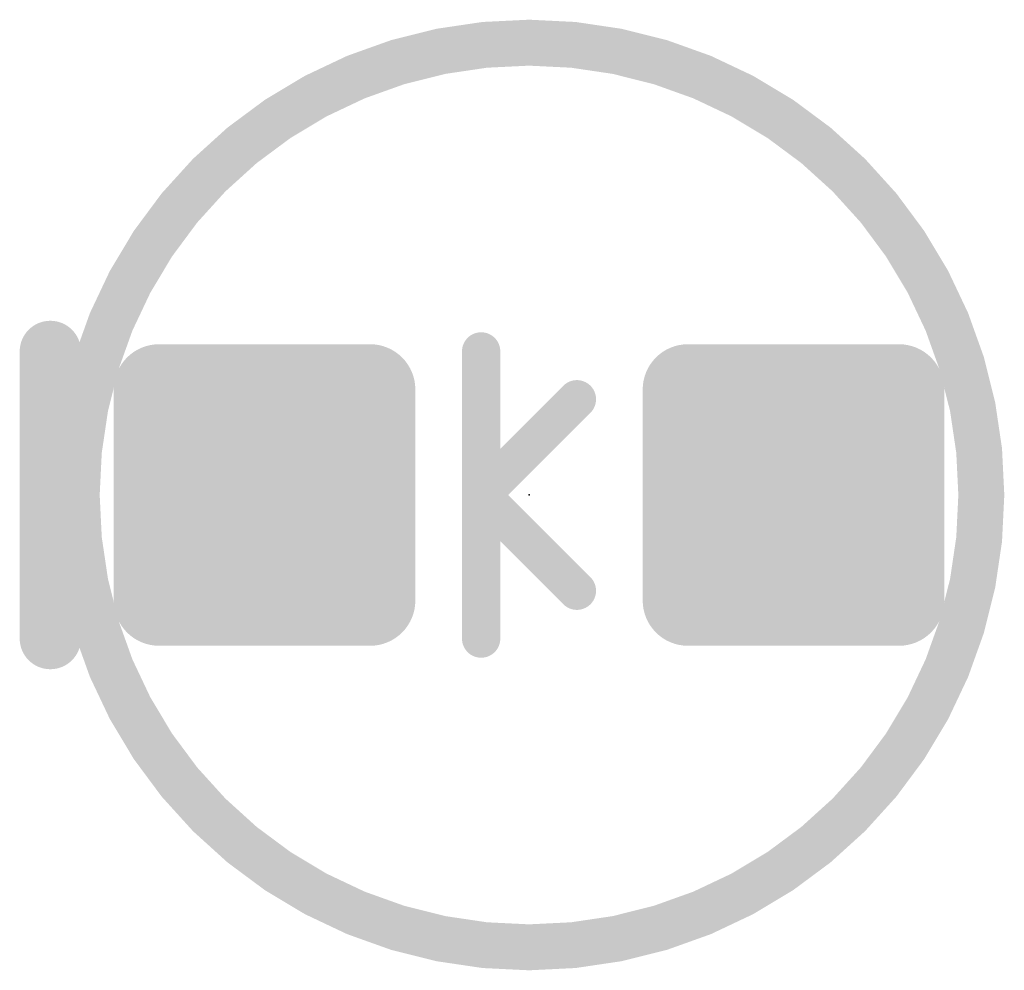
# Model space of a CAD drawing. Extents: x -35 to 35, y -57 to 81.
# Tile 65 of 153: x 5.93 to 9.2, y 6.04 to 9.2. Entities that reach past the tile are written whole.
import ezdxf

# ---------------------------------------------------------------- set-up
doc = ezdxf.new("R2010")
doc.units = 0
for name, color, linetype in [('1', 22, 'CONTINUOUS'), ('21', 7, 'CONTINUOUS'), ('23', 7, 'CONTINUOUS'), ('51', 53, 'CONTINUOUS')]:
    doc.layers.add(name, color=color, linetype=linetype)

# ---------------------------------------------------------------- blocks, each defined once
blk = doc.blocks.new('RECT160000X160000R30')
at = {"const_width": 0.15}
blk.add_lwpolyline([(0.425, -0.35), (0.425, 0.35, 0.4142), (0.35, 0.425), (-0.35, 0.425, 0.4142), (-0.425, 0.35), (-0.425, -0.35, 0.4142), (-0.35, -0.425), (0.35, -0.425, 0.4142)], format="xyb", close=True, dxfattribs=at)
blk.add_solid([(-0.3754, -0.3754), (0.3754, -0.3754), (-0.3754, 0.3754), (0.3754, 0.3754)])

msp = doc.modelspace()

# ---------------------------------------------------------------- linework, layer by layer
at = {"layer": '21', "const_width": 0.2032}
msp.add_lwpolyline([(6.0325, 7.1438), (6.0325, 8.0962)], dxfattribs=at)
at = {"layer": '21', "const_width": 0.1016}
for points in [[(6.0833, 8.0962, 1), (5.9817, 8.0962)], [(5.9817, 7.1438, 1), (6.0833, 7.1438)]]:
    msp.add_lwpolyline(points, format="xyb", dxfattribs=at)
at = {"layer": '23'}
msp.add_point((7.62, 7.62), dxfattribs=at)
msp.add_point((7.62, 7.62), dxfattribs=at)
at = {"layer": '51'}
for points, const_width in [([(7.62, 6.12, 1), (7.62, 9.12, 1), (7.62, 6.12)], 0.1524), ([(7.493, 8.0962, 1), (7.4295, 8.0962)], 0.0635), ([(7.8012, 7.915, 1), (7.7563, 7.96)], 0.0635), ([(7.493, 7.62, 1), (7.4295, 7.62)], 0.0635), ([(7.4837, 7.6425, 1), (7.4388, 7.5975)], 0.0635), ([(7.4388, 7.6425, 1), (7.4837, 7.5975)], 0.0635), ([(7.4295, 7.62, 1), (7.493, 7.62)], 0.0635), ([(7.7563, 7.28, 1), (7.8012, 7.325)], 0.0635), ([(7.4295, 7.1438, 1), (7.493, 7.1438)], 0.0635)]:
    msp.add_lwpolyline(points, format="xyb", dxfattribs=dict(at, const_width=const_width))
at = {"layer": '51', "const_width": 0.127}
for points in [[(7.4613, 7.62), (7.4613, 8.0962)], [(7.4613, 7.62), (7.7788, 7.9375)], [(7.4613, 7.1438), (7.4613, 7.62)], [(7.4613, 7.62), (7.7788, 7.3025)]]:
    msp.add_lwpolyline(points, dxfattribs=at)

# ---------------------------------------------------------------- block references
at = {"layer": '1', "rotation": 90}
for p in [(6.743, 7.62), (8.497, 7.62)]:
    msp.add_blockref('RECT160000X160000R30', p, dxfattribs=at)

doc.saveas('drawing.dxf')
